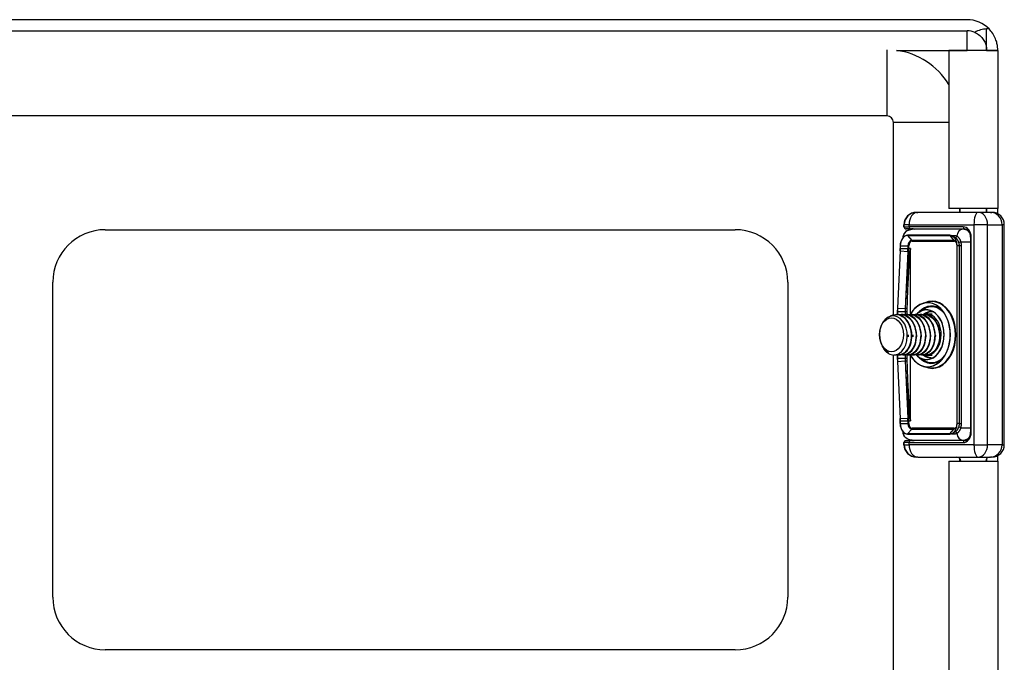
# Model space of a CAD drawing. Header units: inches. Extents: x 2.9 to 60.9, y 4.2 to 31.2.
# Tile 21 of 37: x 10.3 to 15, y 20.5 to 23.6. Entities that reach past the tile are written whole.
import ezdxf

# ---------------------------------------------------------------- set-up
doc = ezdxf.new("R2010")
doc.units = ezdxf.units.IN
doc.header["$MEASUREMENT"] = 0
doc.layers.add('Visible Edges(ANSI)', color=7, linetype='Continuous', lineweight=25)
doc.layers.add('Visible Tangent Edges(ANSI)', color=7, linetype='Continuous', lineweight=25)

msp = doc.modelspace()

# ---------------------------------------------------------------- linework, layer by layer
at = {"layer": 'Visible Edges(ANSI)'}
for p, q in [((14.8238, 23.5805), (3.0358, 23.5805)), ((3.0358, 23.5275), (14.8238, 23.5275)), ((14.9698, 23.4345), (14.7368, 23.4345)), ((14.7368, 23.4345), (14.7368, 22.682)), ((14.9168, 23.4345), (14.9698, 23.4345)), ((14.9168, 23.4345), (14.9168, 23.4345)), ((14.9698, 23.4345), (14.9698, 22.682)), ((14.9698, 23.4345), (14.9698, 23.4345)), ((14.4418, 23.1225), (3.4178, 23.1225)), ((14.4728, 22.1757), (14.4728, 23.0915)), ((14.5822, 22.6632), (14.5824, 22.6632)), ((14.5834, 22.6632), (14.5824, 22.6632)), ((14.5834, 22.6632), (14.5892, 22.6632)), ((14.8758, 22.6632), (14.5892, 22.6632)), ((14.9698, 22.682), (14.7368, 22.682)), ((14.7878, 22.682), (14.7878, 22.6632)), ((14.7908, 22.6632), (14.7908, 22.682)), ((14.9344, 22.6632), (14.8758, 22.6632)), ((14.9158, 22.6632), (14.9158, 22.682)), ((14.9168, 22.682), (14.9168, 22.6632)), ((14.9344, 22.6632), (14.9419, 22.6632)), ((14.9698, 22.6562), (14.9698, 22.682)), ((14.5232, 22.5943), (14.5232, 22.6041)), ((14.5244, 22.5943), (14.5244, 22.6041)), ((15.0009, 21.5569), (15.0009, 22.6041)), ((10.7198, 22.5805), (13.7198, 22.5805)), ((14.5338, 22.5844), (14.533, 22.5844)), ((14.5338, 22.5844), (14.5342, 22.5844)), ((14.5544, 22.5844), (14.5342, 22.5844)), ((14.7412, 22.5538), (14.5407, 22.5538)), ((14.5544, 22.5844), (14.8116, 22.5844)), ((14.8022, 22.5825), (14.5616, 22.5825)), ((14.8116, 22.5825), (14.8022, 22.5825)), ((14.8231, 22.5811), (14.8116, 22.5825)), ((14.7661, 22.5438), (14.7541, 22.5504)), ((14.8404, 22.5451), (14.8404, 21.6159)), ((14.5049, 22.4793), (14.4916, 22.2074)), ((14.5052, 22.4908), (14.5049, 22.4793)), ((14.5052, 22.5037), (14.5052, 22.4908)), ((14.7759, 21.6573), (14.7759, 22.5037)), ((10.4698, 20.8305), (10.4698, 22.3305)), ((13.9698, 22.3305), (13.9698, 20.8305)), ((14.6169, 22.231), (14.6366, 22.236)), ((14.4916, 22.2074), (14.4912, 22.1918)), ((14.4912, 22.1918), (14.4912, 22.1768)), ((14.5954, 22.1883), (14.6155, 22.2014)), ((14.6574, 22.1789), (14.6306, 22.1789)), ((14.4845, 22.177), (14.4872, 22.177)), ((14.5067, 22.177), (14.5095, 22.177)), ((14.529, 22.177), (14.5318, 22.177)), ((14.5513, 22.177), (14.5541, 22.177)), ((14.5735, 22.177), (14.5763, 22.177)), ((14.5958, 22.177), (14.5986, 22.177)), ((14.6181, 22.177), (14.6209, 22.177)), ((14.4428, 22.004), (14.4488, 21.9912)), ((14.4728, 13.1757), (14.4728, 21.9841)), ((14.4747, 21.9841), (14.4761, 21.9841)), ((14.4912, 21.9843), (14.4912, 21.9692)), ((14.4912, 21.9692), (14.4916, 21.9536)), ((14.4916, 21.9536), (14.5049, 21.6817)), ((14.4956, 21.9841), (14.4984, 21.9841)), ((14.5179, 21.9841), (14.5206, 21.9841)), ((14.5401, 21.9841), (14.5429, 21.9841)), ((14.5624, 21.9841), (14.5652, 21.9841)), ((14.5847, 21.9841), (14.5875, 21.9841)), ((14.5954, 21.9727), (14.6155, 21.9597)), ((14.6069, 21.9841), (14.6097, 21.9841)), ((14.6292, 21.9841), (14.6306, 21.9841)), ((14.6574, 21.9821), (14.6306, 21.9821)), ((14.6169, 21.93), (14.6366, 21.925)), ((14.5049, 21.6817), (14.5052, 21.6702)), ((14.5052, 21.6702), (14.5052, 21.6573)), ((14.7661, 21.6172), (14.7541, 21.6106)), ((14.533, 21.5766), (14.5338, 21.5766)), ((14.5342, 21.5766), (14.5338, 21.5766)), ((14.5342, 21.5766), (14.5544, 21.5766)), ((14.5407, 21.6072), (14.7412, 21.6072)), ((14.8116, 21.5766), (14.5544, 21.5766)), ((14.5616, 21.5785), (14.8022, 21.5785)), ((14.8022, 21.5785), (14.8116, 21.5785)), ((14.8116, 21.5785), (14.8231, 21.5799)), ((14.5232, 21.5569), (14.5232, 21.5667)), ((14.5244, 21.5569), (14.5244, 21.5667)), ((14.5824, 21.4978), (14.5822, 21.4978)), ((14.5824, 21.4978), (14.5834, 21.4978)), ((14.5892, 21.4978), (14.5834, 21.4978)), ((14.5892, 21.4978), (14.8758, 21.4978)), ((14.7368, 21.479), (14.9698, 21.479)), ((14.7368, 21.479), (14.7368, 13.682)), ((14.7878, 21.4927), (14.7878, 21.479)), ((14.8758, 21.4978), (14.9344, 21.4978)), ((14.9168, 21.4906), (14.9168, 21.479)), ((14.9419, 21.4978), (14.9344, 21.4978)), ((14.9698, 21.479), (14.9698, 21.5048)), ((14.9698, 21.479), (14.9698, 13.682)), ((13.7198, 20.5805), (10.7198, 20.5805))]:
    msp.add_line(p, q, dxfattribs=at)
at = {"layer": 'Visible Edges(ANSI)', "flags": 128}
for points in [[(14.8609, 23.5198), (14.8671, 23.5168), (14.873, 23.5135), (14.8785, 23.5097), (14.8838, 23.5056), (14.8887, 23.5011), (14.8932, 23.4964), (14.8972, 23.4916), (14.9009, 23.4866), (14.9041, 23.4815), (14.9068, 23.4765), (14.9091, 23.4715), (14.911, 23.4667), (14.9126, 23.4621), (14.9139, 23.4577), (14.9148, 23.4536), (14.9155, 23.4499), (14.916, 23.4465), (14.9164, 23.4435), (14.9166, 23.4409), (14.9167, 23.4386), (14.9168, 23.4369), (14.9168, 23.4356), (14.9168, 23.4348), (14.9168, 23.4345)], [(14.9698, 23.4345), (14.9698, 23.4348), (14.9698, 23.4355), (14.9698, 23.4367), (14.9698, 23.4384), (14.9697, 23.4405), (14.9696, 23.4432), (14.9693, 23.4462), (14.969, 23.4498), (14.9685, 23.4537), (14.9679, 23.458), (14.9671, 23.4627), (14.966, 23.4676), (14.9647, 23.4728), (14.9631, 23.4783), (14.9612, 23.4838), (14.959, 23.4897), (14.9563, 23.4959), (14.9532, 23.5021), (14.9497, 23.5084), (14.9459, 23.5145), (14.9418, 23.5205), (14.9375, 23.5261), (14.933, 23.5314), (14.9283, 23.5365)], [(14.5407, 22.5538), (14.5337, 22.5529), (14.527, 22.55), (14.5209, 22.5453), (14.5155, 22.5391), (14.5111, 22.5315), (14.5078, 22.5229), (14.5058, 22.5135), (14.5052, 22.5037)], [(14.5616, 22.5825), (14.5538, 22.5818), (14.5462, 22.5798), (14.539, 22.5765), (14.5325, 22.5719), (14.5269, 22.5661), (14.5226, 22.5592), (14.5198, 22.5514), (14.5188, 22.5433)], [(14.5589, 22.5844), (14.567, 22.584), (14.575, 22.5825)], [(14.7541, 22.5504), (14.7478, 22.553), (14.7412, 22.5538)], [(14.8404, 22.5451), (14.8398, 22.5532), (14.838, 22.5609), (14.835, 22.5678), (14.8312, 22.5738), (14.8267, 22.5785), (14.8218, 22.5818), (14.8167, 22.5838), (14.8116, 22.5844)], [(14.7759, 22.5037), (14.7755, 22.5108), (14.7745, 22.5178), (14.7727, 22.5244), (14.7703, 22.5306)], [(14.6169, 22.231), (14.6075, 22.2281), (14.5983, 22.2239), (14.5894, 22.2186), (14.5809, 22.2122), (14.5729, 22.2048), (14.5653, 22.1964), (14.5583, 22.1871), (14.5519, 22.177)], [(14.5954, 22.1883), (14.5882, 22.183), (14.5814, 22.1767)], [(14.6452, 21.9645), (14.6523, 21.9667), (14.6592, 21.9698), (14.6659, 21.9738), (14.6723, 21.9785), (14.6784, 21.984), (14.6841, 21.9903), (14.6895, 21.9972), (14.6944, 22.0048), (14.6988, 22.013), (14.7027, 22.0216), (14.706, 22.0307), (14.7088, 22.0402), (14.711, 22.05), (14.7126, 22.0601), (14.7135, 22.0702), (14.7138, 22.0805), (14.7135, 22.0908), (14.7126, 22.101), (14.711, 22.111), (14.7088, 22.1208), (14.706, 22.1303), (14.7027, 22.1394), (14.6988, 22.1481), (14.6944, 22.1562), (14.6895, 22.1638), (14.6841, 22.1707), (14.6784, 22.177), (14.6723, 22.1825), (14.6659, 22.1873), (14.6592, 22.1912), (14.6523, 22.1943), (14.6452, 22.1965)], [(14.698, 21.9562), (14.708, 21.9676), (14.717, 21.9805), (14.7248, 21.9949), (14.7314, 22.0105), (14.7366, 22.0271), (14.7404, 22.0445), (14.7427, 22.0624), (14.7434, 22.0805), (14.7427, 22.0986), (14.7404, 22.1165), (14.7366, 22.1339), (14.7314, 22.1505), (14.7248, 22.1661), (14.717, 22.1805), (14.708, 22.1934), (14.698, 22.2048)], [(14.501, 21.9915), (14.5132, 22.0019), (14.5235, 22.0158), (14.5314, 22.0326), (14.5366, 22.0515), (14.5388, 22.0717), (14.5378, 22.0922), (14.5336, 22.112), (14.5265, 22.1301), (14.5167, 22.1457), (14.5046, 22.1579), (14.491, 22.1661), (14.4763, 22.1699), (14.4615, 22.169), (14.4471, 22.1635), (14.434, 22.1536), (14.4229, 22.1398), (14.4143, 22.123), (14.4088, 22.1038), (14.4065, 22.0835), (14.4077, 22.0632), (14.4123, 22.044), (14.42, 22.0271), (14.4304, 22.0135), (14.4428, 22.004)], [(14.4494, 22.1647), (14.4597, 22.1711), (14.4707, 22.1752), (14.482, 22.1769), (14.4933, 22.1762), (14.5045, 22.1731), (14.5151, 22.1677), (14.525, 22.1602), (14.534, 22.1506), (14.5418, 22.1392), (14.5482, 22.1264), (14.5532, 22.1125), (14.5565, 22.0977), (14.5581, 22.0825), (14.5581, 22.0673), (14.5563, 22.0524), (14.5529, 22.0382), (14.548, 22.025), (14.5417, 22.0133), (14.5341, 22.0032), (14.5255, 21.9951), (14.5162, 21.9891), (14.5062, 21.9854), (14.4961, 21.9841), (14.4858, 21.9852)], [(14.4984, 21.9841), (14.5068, 21.9849), (14.5151, 21.9873), (14.5231, 21.9914), (14.5306, 21.997), (14.5376, 22.004), (14.5438, 22.0123), (14.5492, 22.0218), (14.5537, 22.0323), (14.5572, 22.0436), (14.5596, 22.0555), (14.5609, 22.0679), (14.561, 22.0805), (14.56, 22.0931), (14.5578, 22.1055), (14.5544, 22.1174), (14.55, 22.1287), (14.5446, 22.1392), (14.5383, 22.1487), (14.5311, 22.157), (14.5232, 22.164), (14.5147, 22.1696), (14.5058, 22.1737), (14.4966, 22.1761), (14.4872, 22.177)], [(14.497, 22.1761), (14.5072, 22.177), (14.5174, 22.1759), (14.5274, 22.1729), (14.537, 22.168), (14.5461, 22.1613), (14.5543, 22.153), (14.5617, 22.1431), (14.5679, 22.1321), (14.573, 22.1199), (14.5769, 22.107), (14.5794, 22.0935), (14.5805, 22.0798), (14.5803, 22.0661), (14.5786, 22.0526), (14.5757, 22.0398), (14.5714, 22.0277), (14.566, 22.0168), (14.5596, 22.0071), (14.5523, 21.9989), (14.5442, 21.9924), (14.5356, 21.9877), (14.5265, 21.9849), (14.5173, 21.9841), (14.5081, 21.9852)], [(14.5206, 21.9841), (14.5291, 21.9849), (14.5374, 21.9873), (14.5454, 21.9914), (14.5529, 21.997), (14.5598, 22.004), (14.5661, 22.0123), (14.5715, 22.0218), (14.576, 22.0323), (14.5795, 22.0436), (14.5819, 22.0555), (14.5832, 22.0679), (14.5833, 22.0805), (14.5822, 22.0931), (14.58, 22.1055), (14.5767, 22.1174), (14.5723, 22.1287), (14.5669, 22.1392), (14.5605, 22.1487), (14.5534, 22.157), (14.5455, 22.164), (14.537, 22.1696), (14.5281, 22.1737), (14.5189, 22.1761), (14.5095, 22.177)], [(14.5193, 22.1761), (14.5295, 22.177), (14.5397, 22.1759), (14.5497, 22.1729), (14.5593, 22.168), (14.5683, 22.1613), (14.5766, 22.153), (14.5839, 22.1431), (14.5902, 22.1321), (14.5953, 22.1199), (14.5992, 22.107), (14.6017, 22.0935), (14.6028, 22.0798), (14.6025, 22.0661), (14.6009, 22.0526), (14.5979, 22.0398), (14.5937, 22.0277), (14.5883, 22.0168), (14.5819, 22.0071), (14.5745, 21.9989), (14.5665, 21.9924), (14.5578, 21.9877), (14.5488, 21.9849), (14.5396, 21.9841), (14.5304, 21.9852)], [(14.5429, 21.9841), (14.5514, 21.9849), (14.5596, 21.9873), (14.5676, 21.9914), (14.5752, 21.997), (14.5821, 22.004), (14.5884, 22.0123), (14.5938, 22.0218), (14.5983, 22.0323), (14.6018, 22.0436), (14.6042, 22.0555), (14.6054, 22.0679), (14.6056, 22.0805), (14.6045, 22.0931), (14.6023, 22.1055), (14.599, 22.1174), (14.5946, 22.1287), (14.5891, 22.1392), (14.5828, 22.1487), (14.5756, 22.157), (14.5677, 22.164), (14.5593, 22.1696), (14.5504, 22.1737), (14.5411, 22.1761), (14.5318, 22.177)], [(14.5415, 22.1761), (14.5517, 22.177), (14.562, 22.1759), (14.572, 22.1729), (14.5816, 22.168), (14.5906, 22.1613), (14.5989, 22.153), (14.6062, 22.1431), (14.6125, 22.1321), (14.6176, 22.1199), (14.6214, 22.107), (14.6239, 22.0935), (14.6251, 22.0798), (14.6248, 22.0661), (14.6232, 22.0526), (14.6202, 22.0398), (14.616, 22.0277), (14.6106, 22.0168), (14.6042, 22.0071), (14.5968, 21.9989), (14.5887, 21.9924), (14.5801, 21.9877), (14.5711, 21.9849), (14.5619, 21.9841), (14.5527, 21.9852)], [(14.5652, 21.9841), (14.5736, 21.9849), (14.5819, 21.9873), (14.5899, 21.9914), (14.5974, 21.997), (14.6044, 22.004), (14.6106, 22.0123), (14.6161, 22.0218), (14.6205, 22.0323), (14.624, 22.0436), (14.6264, 22.0555), (14.6277, 22.0679), (14.6278, 22.0805), (14.6268, 22.0931), (14.6246, 22.1055), (14.6212, 22.1174), (14.6168, 22.1287), (14.6114, 22.1392), (14.6051, 22.1487), (14.5979, 22.157), (14.59, 22.164), (14.5815, 22.1696), (14.5726, 22.1737), (14.5634, 22.1761), (14.5541, 22.177)], [(14.5638, 22.1761), (14.574, 22.177), (14.5842, 22.1759), (14.5942, 22.1729), (14.6038, 22.168), (14.6129, 22.1613), (14.6211, 22.153), (14.6285, 22.1431), (14.6348, 22.1321), (14.6399, 22.1199), (14.6437, 22.107), (14.6462, 22.0935), (14.6473, 22.0798), (14.6471, 22.0661), (14.6454, 22.0526), (14.6425, 22.0398), (14.6382, 22.0277), (14.6329, 22.0168), (14.6264, 22.0071), (14.6191, 21.9989), (14.611, 21.9924), (14.6024, 21.9877), (14.5933, 21.9849), (14.5841, 21.9841), (14.5749, 21.9852)], [(14.5875, 21.9841), (14.5959, 21.9849), (14.6042, 21.9873), (14.6122, 21.9914), (14.6197, 21.997), (14.6267, 22.004), (14.6329, 22.0123), (14.6383, 22.0218), (14.6428, 22.0323), (14.6463, 22.0436), (14.6487, 22.0555), (14.65, 22.0679), (14.6501, 22.0805), (14.649, 22.0931), (14.6468, 22.1055), (14.6435, 22.1174), (14.6391, 22.1287), (14.6337, 22.1392), (14.6273, 22.1487), (14.6202, 22.157), (14.6123, 22.164), (14.6038, 22.1696), (14.5949, 22.1737), (14.5857, 22.1761), (14.5763, 22.177)], [(14.5861, 22.1761), (14.5963, 22.177), (14.6065, 22.1759), (14.6165, 22.1729), (14.6261, 22.168), (14.6351, 22.1613), (14.6434, 22.153), (14.6507, 22.1431), (14.657, 22.1321), (14.6621, 22.1199), (14.666, 22.107), (14.6685, 22.0935), (14.6696, 22.0798), (14.6693, 22.0661), (14.6677, 22.0526), (14.6647, 22.0398), (14.6605, 22.0277), (14.6551, 22.0168), (14.6487, 22.0071), (14.6414, 21.9989), (14.6333, 21.9924), (14.6246, 21.9877), (14.6156, 21.9849), (14.6064, 21.9841), (14.5972, 21.9852)], [(14.6097, 21.9841), (14.6182, 21.9849), (14.6265, 21.9873), (14.6344, 21.9914), (14.642, 21.997), (14.6489, 22.004), (14.6552, 22.0123), (14.6606, 22.0218), (14.6651, 22.0323), (14.6686, 22.0436), (14.671, 22.0555), (14.6722, 22.0679), (14.6724, 22.0805), (14.6713, 22.0931), (14.6691, 22.1055), (14.6658, 22.1174), (14.6614, 22.1287), (14.656, 22.1392), (14.6496, 22.1487), (14.6424, 22.157), (14.6346, 22.164), (14.6261, 22.1696), (14.6172, 22.1737), (14.608, 22.1761), (14.5986, 22.177)], [(14.6083, 22.1761), (14.6186, 22.177), (14.6288, 22.1759), (14.6388, 22.1729), (14.6484, 22.168), (14.6574, 22.1613), (14.6657, 22.153), (14.673, 22.1431), (14.6793, 22.1321), (14.6844, 22.1199), (14.6882, 22.107), (14.6908, 22.0935), (14.6919, 22.0798), (14.6916, 22.0661), (14.69, 22.0526), (14.687, 22.0398), (14.6828, 22.0277), (14.6774, 22.0168), (14.671, 22.0071), (14.6636, 21.9989), (14.6556, 21.9924), (14.6469, 21.9877), (14.6379, 21.9849), (14.6287, 21.9841), (14.6195, 21.9852)], [(14.6569, 21.9915), (14.6635, 21.9964), (14.6697, 22.0023), (14.6754, 22.0093), (14.6804, 22.0171), (14.6848, 22.0259), (14.6884, 22.0353), (14.6913, 22.0453), (14.6933, 22.0558), (14.6944, 22.0666), (14.6947, 22.0776), (14.6941, 22.0886), (14.6926, 22.0995), (14.6902, 22.1102), (14.687, 22.1205), (14.683, 22.1302), (14.6782, 22.1393), (14.6727, 22.1477), (14.6665, 22.1551), (14.6598, 22.1616), (14.6526, 22.167), (14.645, 22.1713), (14.6371, 22.1745), (14.6291, 22.1763), (14.6209, 22.177)], [(14.5387, 22.0805), (14.5388, 22.0801), (14.5388, 22.0797), (14.5388, 22.0793), (14.5388, 22.0788), (14.5388, 22.0784), (14.5388, 22.078), (14.5388, 22.0776), (14.5388, 22.0772), (14.5388, 22.0768), (14.5388, 22.0763), (14.5388, 22.0759), (14.5388, 22.0755), (14.5388, 22.0751), (14.5388, 22.0747), (14.5388, 22.0743), (14.5388, 22.0738), (14.5388, 22.0734), (14.5388, 22.073), (14.5388, 22.0726), (14.5388, 22.0722), (14.5388, 22.0718), (14.5388, 22.0714), (14.5387, 22.0709), (14.5387, 22.0705)], [(14.5443, 22.0705), (14.5443, 22.0709), (14.5443, 22.0713), (14.5443, 22.0718), (14.5443, 22.0722), (14.5442, 22.0726), (14.5442, 22.073), (14.5442, 22.0734), (14.5442, 22.0738), (14.5442, 22.0743), (14.5442, 22.0747), (14.5442, 22.0751), (14.5442, 22.0755), (14.5442, 22.0759), (14.5442, 22.0763), (14.5442, 22.0768), (14.5442, 22.0772), (14.5442, 22.0776), (14.5442, 22.078), (14.5442, 22.0784), (14.5443, 22.0788), (14.5443, 22.0793), (14.5443, 22.0797), (14.5443, 22.0801), (14.5443, 22.0805)], [(14.561, 22.0805), (14.561, 22.0801), (14.561, 22.0797), (14.561, 22.0792), (14.5611, 22.0788), (14.5611, 22.0784), (14.5611, 22.078), (14.5611, 22.0776), (14.5611, 22.0772), (14.5611, 22.0767), (14.5611, 22.0763), (14.5611, 22.0759), (14.5611, 22.0755), (14.5611, 22.0751), (14.5611, 22.0747), (14.5611, 22.0743), (14.5611, 22.0738), (14.5611, 22.0734), (14.5611, 22.073), (14.5611, 22.0726), (14.5611, 22.0722), (14.5611, 22.0718), (14.561, 22.0713), (14.561, 22.0709), (14.561, 22.0705)], [(14.5666, 22.0705), (14.5666, 22.0709), (14.5665, 22.0713), (14.5665, 22.0718), (14.5665, 22.0722), (14.5665, 22.0726), (14.5665, 22.073), (14.5665, 22.0734), (14.5665, 22.0738), (14.5665, 22.0743), (14.5665, 22.0747), (14.5665, 22.0751), (14.5665, 22.0755), (14.5665, 22.0759), (14.5665, 22.0763), (14.5665, 22.0768), (14.5665, 22.0772), (14.5665, 22.0776), (14.5665, 22.078), (14.5665, 22.0784), (14.5665, 22.0788), (14.5665, 22.0793), (14.5665, 22.0797), (14.5666, 22.0801), (14.5666, 22.0805)], [(14.5833, 22.0805), (14.5833, 22.0801), (14.5833, 22.0797), (14.5833, 22.0792), (14.5833, 22.0788), (14.5833, 22.0784), (14.5833, 22.078), (14.5833, 22.0776), (14.5834, 22.0772), (14.5834, 22.0767), (14.5834, 22.0763), (14.5834, 22.0759), (14.5834, 22.0755), (14.5834, 22.0751), (14.5834, 22.0747), (14.5834, 22.0742), (14.5834, 22.0738), (14.5834, 22.0734), (14.5833, 22.073), (14.5833, 22.0726), (14.5833, 22.0722), (14.5833, 22.0718), (14.5833, 22.0713), (14.5833, 22.0709), (14.5833, 22.0705)], [(14.6055, 22.0805), (14.6055, 22.0801), (14.6056, 22.0797), (14.6056, 22.0793), (14.6056, 22.0788), (14.6056, 22.0784), (14.6056, 22.078), (14.6056, 22.0776), (14.6056, 22.0772), (14.6056, 22.0768), (14.6056, 22.0763), (14.6056, 22.0759), (14.6056, 22.0755), (14.6056, 22.0751), (14.6056, 22.0747), (14.6056, 22.0743), (14.6056, 22.0738), (14.6056, 22.0734), (14.6056, 22.073), (14.6056, 22.0726), (14.6056, 22.0722), (14.6056, 22.0718), (14.6056, 22.0713), (14.6055, 22.0709), (14.6055, 22.0705)], [(14.6278, 22.0805), (14.6278, 22.0801), (14.6278, 22.0797), (14.6278, 22.0793), (14.6279, 22.0788), (14.6279, 22.0784), (14.6279, 22.078), (14.6279, 22.0776), (14.6279, 22.0772), (14.6279, 22.0768), (14.6279, 22.0763), (14.6279, 22.0759), (14.6279, 22.0755), (14.6279, 22.0751), (14.6279, 22.0747), (14.6279, 22.0743), (14.6279, 22.0738), (14.6279, 22.0734), (14.6279, 22.073), (14.6279, 22.0726), (14.6279, 22.0722), (14.6278, 22.0718), (14.6278, 22.0714), (14.6278, 22.0709), (14.6278, 22.0705)], [(14.6501, 22.0805), (14.6501, 22.0801), (14.6501, 22.0797), (14.6501, 22.0793), (14.6501, 22.0788), (14.6502, 22.0784), (14.6502, 22.078), (14.6502, 22.0776), (14.6502, 22.0772), (14.6502, 22.0768), (14.6502, 22.0763), (14.6502, 22.0759), (14.6502, 22.0755), (14.6502, 22.0751), (14.6502, 22.0747), (14.6502, 22.0743), (14.6502, 22.0738), (14.6502, 22.0734), (14.6502, 22.073), (14.6501, 22.0726), (14.6501, 22.0722), (14.6501, 22.0718), (14.6501, 22.0714), (14.6501, 22.0709), (14.6501, 22.0705)], [(14.6724, 22.0805), (14.6724, 22.0801), (14.6724, 22.0797), (14.6724, 22.0792), (14.6724, 22.0788), (14.6724, 22.0784), (14.6724, 22.078), (14.6724, 22.0776), (14.6725, 22.0772), (14.6725, 22.0767), (14.6725, 22.0763), (14.6725, 22.0759), (14.6725, 22.0755), (14.6725, 22.0751), (14.6725, 22.0747), (14.6725, 22.0743), (14.6725, 22.0738), (14.6724, 22.0734), (14.6724, 22.073), (14.6724, 22.0726), (14.6724, 22.0722), (14.6724, 22.0718), (14.6724, 22.0713), (14.6724, 22.0709), (14.6724, 22.0705)], [(14.4488, 21.9912), (14.4474, 21.9922), (14.4459, 21.9932), (14.4445, 21.9942), (14.443, 21.9953), (14.4416, 21.9965), (14.4402, 21.9977), (14.4389, 21.999), (14.4375, 22.0003), (14.4362, 22.0016), (14.4349, 22.003), (14.4337, 22.0045), (14.4324, 22.006), (14.4312, 22.0076), (14.43, 22.0092), (14.4289, 22.0108), (14.4278, 22.0125), (14.4267, 22.0142), (14.4256, 22.016), (14.4246, 22.0178), (14.4236, 22.0196), (14.4226, 22.0215), (14.4216, 22.0235), (14.4207, 22.0254), (14.4199, 22.0274)], [(14.4761, 21.9841), (14.4772, 21.9841), (14.4782, 21.9841), (14.4793, 21.9842), (14.4804, 21.9843), (14.4814, 21.9844), (14.4825, 21.9845), (14.4836, 21.9847), (14.4846, 21.9849), (14.4857, 21.9851), (14.4867, 21.9854), (14.4878, 21.9856), (14.4888, 21.9859), (14.4899, 21.9863), (14.4909, 21.9866), (14.492, 21.987), (14.493, 21.9874), (14.494, 21.9878), (14.495, 21.9883), (14.4961, 21.9888), (14.4971, 21.9893), (14.4981, 21.9898), (14.4991, 21.9904), (14.5001, 21.9909), (14.501, 21.9915)], [(14.5515, 21.9849), (14.5579, 21.9746), (14.5649, 21.9651), (14.5725, 21.9566), (14.5806, 21.9491), (14.5892, 21.9426), (14.5981, 21.9372), (14.6074, 21.933), (14.6169, 21.93)], [(14.5815, 21.9842), (14.5883, 21.978), (14.5954, 21.9727)], [(14.5052, 21.6573), (14.5058, 21.6475), (14.5078, 21.6381), (14.5111, 21.6295), (14.5155, 21.6219), (14.5209, 21.6157), (14.527, 21.611), (14.5337, 21.6082), (14.5407, 21.6072)], [(14.5616, 21.5785), (14.5538, 21.5792), (14.5462, 21.5812), (14.539, 21.5845), (14.5325, 21.5891), (14.5269, 21.5949), (14.5226, 21.6018), (14.5198, 21.6096), (14.5188, 21.6178)], [(14.7703, 21.6304), (14.7727, 21.6366), (14.7745, 21.6433), (14.7755, 21.6502), (14.7759, 21.6573)], [(14.8116, 21.5766), (14.8167, 21.5772), (14.8218, 21.5792), (14.8267, 21.5825), (14.8312, 21.5872), (14.835, 21.5932), (14.838, 21.6002), (14.8398, 21.6079), (14.8404, 21.6159)], [(14.5589, 21.5766), (14.567, 21.5771), (14.575, 21.5785)], [(14.7412, 21.6072), (14.7478, 21.6081), (14.7541, 21.6106)]]:
    msp.add_lwpolyline(points, dxfattribs=at)
at = {"layer": 'Visible Edges(ANSI)'}
for centre, radius, start, end in [((14.8238, 23.4345), 0.146, 44.2898, 90), ((14.8238, 23.4345), 0.093, 66.476, 90), ((14.4418, 23.0915), 0.346, 31.5061, 82.4491), ((14.4418, 23.0915), 0.031, 0, 90), ((14.5822, 22.6041), 0.0591, 90, 180), ((14.5834, 22.6041), 0.0591, 90, 180), ((14.9419, 22.6041), 0.0591, 0, 90), ((10.7198, 22.3305), 0.25, 90, 180), ((13.7198, 22.3305), 0.25, 0, 90), ((14.533, 22.5943), 0.00984, 180, 270), ((14.5342, 22.5943), 0.00984, 180, 270), ((14.533, 21.5667), 0.00984, 90, 180), ((14.5342, 21.5667), 0.00984, 90, 180), ((14.5822, 21.5569), 0.0591, 180, 270), ((14.5834, 21.5569), 0.0591, 180, 270), ((14.9419, 21.5569), 0.0591, 270, 0), ((14.7746, 21.4781), 0.0197, 2.5104, 90), ((14.932, 21.4781), 0.0197, 90, 177.4896), ((10.7198, 20.8305), 0.25, 180, 270), ((13.7198, 20.8305), 0.25, 270, 0)]:
    msp.add_arc(centre, radius, start, end, dxfattribs=at)
for centre, major_axis, start_param, end_param in [((14.6306, 22.0805), (0, -0.0984), 6.064213, 9.626048), ((14.6306, 22.0805), (0, -0.0984), 4.767443, 4.770887), ((14.4747, 22.0805), (0, -0.0965), 5.894413, 6.679811), ((14.6306, 22.0805), (0, -0.0965), 0, 0.396626)]:
    msp.add_ellipse(centre, major_axis=major_axis, ratio=0.707107, start_param=start_param, end_param=end_param, dxfattribs=at)
msp.add_ellipse((14.4636, 22.0805), major_axis=(0, 0.0807), ratio=0.707107, dxfattribs=at)
at = {"layer": 'Visible Tangent Edges(ANSI)'}
for p, q in [((14.8238, 23.4345), (14.8238, 23.5275)), ((14.9283, 23.5365), (14.9168, 23.5365)), ((14.9168, 23.4345), (14.9168, 23.5365)), ((14.4418, 23.4375), (14.4418, 23.1225)), ((14.4873, 23.4345), (14.8238, 23.4345)), ((14.9168, 23.4345), (14.8238, 23.4345)), ((14.8238, 23.4345), (14.8238, 23.4345)), ((14.7368, 23.0915), (14.4728, 23.0915)), ((14.524, 22.6041), (14.5232, 22.6041)), ((14.524, 22.6041), (14.5244, 22.6041)), ((14.524, 22.5943), (14.524, 22.6041)), ((14.5474, 22.6041), (14.5244, 22.6041)), ((14.5474, 22.6041), (14.8564, 22.6041)), ((14.5474, 22.5943), (14.5474, 22.6041)), ((14.9214, 22.6041), (14.8564, 22.6041)), ((14.8564, 22.6041), (14.8564, 21.5569)), ((14.9214, 22.6041), (14.9902, 22.6041)), ((14.9214, 21.5569), (14.9214, 22.6041)), ((15.0009, 22.6041), (14.9902, 22.6041)), ((14.9902, 22.6041), (14.9902, 21.5569)), ((14.5232, 22.5943), (14.524, 22.5943)), ((14.5244, 22.5943), (14.524, 22.5943)), ((14.5244, 22.5943), (14.5474, 22.5943)), ((14.8046, 22.5943), (14.5474, 22.5943)), ((14.5405, 22.5531), (14.741, 22.5531)), ((14.5405, 22.5531), (14.5604, 22.5296)), ((14.7608, 22.5296), (14.5604, 22.5296)), ((14.5616, 22.5259), (14.762, 22.5259)), ((14.741, 22.5531), (14.7608, 22.5296)), ((14.7628, 22.5521), (14.7504, 22.5521)), ((14.7943, 22.5234), (14.8404, 22.5234)), ((14.8433, 22.5451), (14.8404, 22.5451)), ((14.8433, 21.6159), (14.8433, 22.5451)), ((14.5053, 22.4793), (14.492, 22.2074)), ((14.5056, 22.5037), (14.5052, 22.5037)), ((14.5056, 22.4908), (14.5052, 22.4908)), ((14.5053, 22.4793), (14.5418, 22.4774)), ((14.5056, 22.5037), (14.5056, 22.4908)), ((14.5056, 22.5037), (14.5421, 22.5037)), ((14.5056, 22.4908), (14.5421, 22.4908)), ((14.5418, 22.4774), (14.5285, 22.2055)), ((14.5421, 22.5037), (14.5459, 22.5037)), ((14.5421, 22.5037), (14.5421, 22.4908)), ((14.5421, 22.4908), (14.5459, 22.4908)), ((14.5437, 22.4396), (14.5455, 22.4773)), ((14.5455, 22.4773), (14.5508, 22.4773)), ((14.5459, 22.4908), (14.5459, 22.5037)), ((14.5549, 22.4908), (14.5459, 22.4908)), ((14.5549, 22.1818), (14.5549, 22.4908)), ((14.7759, 22.5037), (14.7767, 22.5037)), ((14.7767, 21.6573), (14.7767, 22.5037)), ((14.7857, 22.5037), (14.7767, 22.5037)), ((14.7857, 22.5037), (14.7857, 21.6573)), ((14.797, 22.5037), (14.7857, 22.5037)), ((14.797, 21.6573), (14.797, 22.5037)), ((14.4917, 22.1918), (14.4912, 22.1918)), ((14.4917, 22.1918), (14.4917, 22.1768)), ((14.4917, 22.1918), (14.5282, 22.1918)), ((14.492, 22.2074), (14.5285, 22.2055)), ((14.5282, 22.1918), (14.5285, 22.1918)), ((14.5282, 22.1918), (14.5282, 22.177)), ((14.5285, 22.1918), (14.5386, 22.1918)), ((14.5285, 22.1918), (14.5285, 22.177)), ((14.5386, 22.1765), (14.5386, 22.1918)), ((14.4917, 21.9692), (14.4912, 21.9692)), ((14.4917, 21.9842), (14.4917, 21.9692)), ((14.4917, 21.9692), (14.5282, 21.9692)), ((14.492, 21.9536), (14.5285, 21.9555)), ((14.492, 21.9536), (14.5053, 21.6817)), ((14.5282, 21.9847), (14.5282, 21.9692)), ((14.5282, 21.9692), (14.5285, 21.9692)), ((14.5285, 21.9848), (14.5285, 21.9692)), ((14.5285, 21.9692), (14.5386, 21.9692)), ((14.5285, 21.9555), (14.5418, 21.6836)), ((14.5386, 21.9692), (14.5386, 21.9841)), ((14.5549, 21.6702), (14.5549, 21.9792)), ((14.5455, 21.6837), (14.5437, 21.7214)), ((14.5056, 21.6702), (14.5052, 21.6702)), ((14.5053, 21.6817), (14.5418, 21.6836)), ((14.5056, 21.6702), (14.5421, 21.6702)), ((14.5056, 21.6573), (14.5056, 21.6702)), ((14.5421, 21.6702), (14.5459, 21.6702)), ((14.5421, 21.6702), (14.5421, 21.6573)), ((14.5508, 21.6837), (14.5455, 21.6837)), ((14.5459, 21.6702), (14.5549, 21.6702)), ((14.5459, 21.6573), (14.5459, 21.6702)), ((14.5056, 21.6573), (14.5052, 21.6573)), ((14.5056, 21.6573), (14.5421, 21.6573)), ((14.5405, 21.6079), (14.5604, 21.6315)), ((14.5421, 21.6573), (14.5459, 21.6573)), ((14.5604, 21.6315), (14.7608, 21.6315)), ((14.762, 21.6351), (14.5616, 21.6351)), ((14.741, 21.6079), (14.7608, 21.6315)), ((14.7759, 21.6573), (14.7767, 21.6573)), ((14.7857, 21.6573), (14.7767, 21.6573)), ((14.7857, 21.6573), (14.797, 21.6573)), ((14.7943, 21.6376), (14.8404, 21.6376)), ((14.8433, 21.6159), (14.8404, 21.6159)), ((14.741, 21.6079), (14.5405, 21.6079)), ((14.7504, 21.6089), (14.7628, 21.6089)), ((14.524, 21.5667), (14.5232, 21.5667)), ((14.5232, 21.5569), (14.524, 21.5569)), ((14.524, 21.5667), (14.5244, 21.5667)), ((14.524, 21.5569), (14.524, 21.5667)), ((14.5244, 21.5569), (14.524, 21.5569)), ((14.5474, 21.5667), (14.5244, 21.5667)), ((14.5244, 21.5569), (14.5474, 21.5569)), ((14.5474, 21.5667), (14.8046, 21.5667)), ((14.5474, 21.5569), (14.5474, 21.5667)), ((14.8564, 21.5569), (14.5474, 21.5569)), ((14.8564, 21.5569), (14.9214, 21.5569)), ((14.9902, 21.5569), (14.9214, 21.5569)), ((14.9902, 21.5569), (15.0009, 21.5569))]:
    msp.add_line(p, q, dxfattribs=at)
at = {"layer": 'Visible Tangent Edges(ANSI)', "flags": 128}
for points in [[(14.5194, 22.5438), (14.5196, 22.5466), (14.5199, 22.5493), (14.5205, 22.5519), (14.5212, 22.5545), (14.5222, 22.5571), (14.5233, 22.5595), (14.5245, 22.5619), (14.526, 22.5641), (14.5276, 22.5663), (14.5293, 22.5683), (14.5311, 22.5703), (14.533, 22.572), (14.5351, 22.5737), (14.5372, 22.5752), (14.5394, 22.5766), (14.5417, 22.5778), (14.5441, 22.5789), (14.5465, 22.5798), (14.5489, 22.5806), (14.5514, 22.5813), (14.5539, 22.5818), (14.5565, 22.5822), (14.559, 22.5824), (14.5616, 22.5825)], [(14.576, 22.5825), (14.5753, 22.5826), (14.5746, 22.5828), (14.5739, 22.5829), (14.5732, 22.5831), (14.5725, 22.5832), (14.5718, 22.5833), (14.5711, 22.5835), (14.5703, 22.5836), (14.5696, 22.5837), (14.5689, 22.5838), (14.5682, 22.5839), (14.5675, 22.584), (14.5668, 22.584), (14.5661, 22.5841), (14.5654, 22.5842), (14.5646, 22.5842), (14.5639, 22.5843), (14.5632, 22.5843), (14.5625, 22.5844), (14.5618, 22.5844), (14.5611, 22.5844), (14.5603, 22.5844), (14.5596, 22.5844), (14.5589, 22.5844)], [(14.7748, 22.5497), (14.7743, 22.5499), (14.7738, 22.5501), (14.7734, 22.5502), (14.7729, 22.5504), (14.7724, 22.5506), (14.7719, 22.5507), (14.7714, 22.5509), (14.7709, 22.551), (14.7704, 22.5512), (14.7699, 22.5513), (14.7694, 22.5514), (14.7689, 22.5515), (14.7684, 22.5516), (14.7679, 22.5517), (14.7674, 22.5518), (14.7669, 22.5518), (14.7664, 22.5519), (14.7659, 22.5519), (14.7654, 22.552), (14.7648, 22.552), (14.7643, 22.5521), (14.7638, 22.5521), (14.7633, 22.5521), (14.7628, 22.5521)], [(14.7661, 22.5438), (14.7669, 22.5433), (14.7678, 22.5427), (14.7687, 22.5421), (14.7696, 22.5414), (14.7704, 22.5407), (14.7713, 22.54), (14.7721, 22.5392), (14.7729, 22.5384), (14.7737, 22.5375), (14.7745, 22.5366), (14.7752, 22.5357), (14.7759, 22.5347), (14.7767, 22.5337), (14.7773, 22.5326), (14.778, 22.5315), (14.7787, 22.5304), (14.7793, 22.5293), (14.7799, 22.5281), (14.7804, 22.5269), (14.781, 22.5257), (14.7815, 22.5244), (14.782, 22.5231), (14.7825, 22.5218), (14.7829, 22.5205)], [(14.7943, 22.5234), (14.7939, 22.5249), (14.7934, 22.5264), (14.7929, 22.5279), (14.7923, 22.5294), (14.7917, 22.5308), (14.7911, 22.5322), (14.7904, 22.5336), (14.7897, 22.5349), (14.789, 22.5362), (14.7882, 22.5375), (14.7874, 22.5387), (14.7865, 22.5399), (14.7857, 22.541), (14.7848, 22.5421), (14.7838, 22.5431), (14.7829, 22.544), (14.7819, 22.5449), (14.7809, 22.5458), (14.7799, 22.5466), (14.7789, 22.5473), (14.7779, 22.548), (14.7769, 22.5486), (14.7758, 22.5492), (14.7748, 22.5497)], [(14.7829, 22.5205), (14.7832, 22.5199), (14.7834, 22.5192), (14.7836, 22.5185), (14.7838, 22.5178), (14.7839, 22.5172), (14.7841, 22.5165), (14.7843, 22.5158), (14.7844, 22.5151), (14.7846, 22.5144), (14.7847, 22.5137), (14.7849, 22.513), (14.785, 22.5123), (14.7851, 22.5116), (14.7852, 22.5109), (14.7853, 22.5102), (14.7854, 22.5094), (14.7854, 22.5087), (14.7855, 22.508), (14.7856, 22.5073), (14.7856, 22.5066), (14.7856, 22.5059), (14.7857, 22.5052), (14.7857, 22.5044), (14.7857, 22.5037)], [(14.797, 22.5037), (14.797, 22.5046), (14.7969, 22.5054), (14.7969, 22.5062), (14.7969, 22.5071), (14.7968, 22.5079), (14.7968, 22.5088), (14.7967, 22.5096), (14.7967, 22.5104), (14.7966, 22.5113), (14.7965, 22.5121), (14.7964, 22.5129), (14.7963, 22.5138), (14.7962, 22.5146), (14.7961, 22.5154), (14.7959, 22.5162), (14.7958, 22.517), (14.7956, 22.5179), (14.7955, 22.5187), (14.7953, 22.5195), (14.7951, 22.5203), (14.7949, 22.5211), (14.7947, 22.5219), (14.7945, 22.5226), (14.7943, 22.5234)], [(14.5549, 22.4908), (14.5547, 22.4903), (14.5545, 22.4897), (14.5544, 22.4891), (14.5542, 22.4886), (14.5541, 22.488), (14.5539, 22.4874), (14.5537, 22.4869), (14.5536, 22.4863), (14.5534, 22.4858), (14.5532, 22.4852), (14.5531, 22.4846), (14.5529, 22.4841), (14.5527, 22.4835), (14.5526, 22.4829), (14.5524, 22.4824), (14.5522, 22.4818), (14.5521, 22.4812), (14.5519, 22.4807), (14.5517, 22.4801), (14.5515, 22.4795), (14.5514, 22.479), (14.5512, 22.4784), (14.551, 22.4779), (14.5508, 22.4773)], [(14.5531, 22.4762), (14.5532, 22.4768), (14.5533, 22.4774), (14.5533, 22.478), (14.5534, 22.4786), (14.5535, 22.4792), (14.5536, 22.4799), (14.5536, 22.4805), (14.5537, 22.4811), (14.5538, 22.4817), (14.5539, 22.4823), (14.5539, 22.4829), (14.554, 22.4835), (14.5541, 22.4841), (14.5542, 22.4847), (14.5542, 22.4853), (14.5543, 22.486), (14.5544, 22.4866), (14.5544, 22.4872), (14.5545, 22.4878), (14.5546, 22.4884), (14.5546, 22.489), (14.5547, 22.4896), (14.5548, 22.4902), (14.5549, 22.4908)], [(14.5437, 22.4396), (14.543, 22.4299), (14.5423, 22.4202), (14.5416, 22.4105), (14.5409, 22.4008), (14.5402, 22.3911), (14.5395, 22.3813), (14.5389, 22.3716), (14.5382, 22.3618), (14.5375, 22.3521), (14.5368, 22.3423), (14.5362, 22.3326), (14.5355, 22.3228), (14.5349, 22.3131), (14.5343, 22.3033), (14.5337, 22.2935), (14.5331, 22.2837), (14.5325, 22.274), (14.532, 22.2642), (14.5314, 22.2544), (14.5309, 22.2446), (14.5304, 22.2348), (14.5298, 22.2251), (14.5293, 22.2153), (14.5288, 22.2055)], [(14.5388, 22.2047), (14.539, 22.2145), (14.5393, 22.2243), (14.5396, 22.2341), (14.5398, 22.2438), (14.5402, 22.2536), (14.5405, 22.2634), (14.5408, 22.2732), (14.5412, 22.2829), (14.5416, 22.2927), (14.542, 22.3024), (14.5425, 22.3122), (14.543, 22.3219), (14.5435, 22.3317), (14.5441, 22.3414), (14.5446, 22.3511), (14.5452, 22.3609), (14.5458, 22.3706), (14.5464, 22.3803), (14.547, 22.39), (14.5476, 22.3997), (14.5482, 22.4094), (14.5489, 22.4191), (14.5495, 22.4288), (14.5501, 22.4385)], [(14.5288, 22.2055), (14.5288, 22.2049), (14.5288, 22.2043), (14.5288, 22.2038), (14.5287, 22.2032), (14.5287, 22.2026), (14.5287, 22.2021), (14.5287, 22.2015), (14.5287, 22.2009), (14.5286, 22.2004), (14.5286, 22.1998), (14.5286, 22.1992), (14.5286, 22.1987), (14.5286, 22.1981), (14.5286, 22.1975), (14.5285, 22.197), (14.5285, 22.1964), (14.5285, 22.1958), (14.5285, 22.1953), (14.5285, 22.1947), (14.5285, 22.1941), (14.5285, 22.1935), (14.5285, 22.193), (14.5285, 22.1924), (14.5285, 22.1918)], [(14.5386, 22.1918), (14.5386, 22.1924), (14.5386, 22.1929), (14.5386, 22.1935), (14.5386, 22.194), (14.5386, 22.1945), (14.5386, 22.1951), (14.5386, 22.1956), (14.5386, 22.1961), (14.5386, 22.1967), (14.5387, 22.1972), (14.5387, 22.1978), (14.5387, 22.1983), (14.5387, 22.1988), (14.5387, 22.1994), (14.5387, 22.1999), (14.5387, 22.2004), (14.5387, 22.201), (14.5387, 22.2015), (14.5387, 22.202), (14.5387, 22.2026), (14.5387, 22.2031), (14.5388, 22.2037), (14.5388, 22.2042), (14.5388, 22.2047)], [(14.5285, 21.9692), (14.5285, 21.9686), (14.5285, 21.968), (14.5285, 21.9675), (14.5285, 21.9669), (14.5285, 21.9663), (14.5285, 21.9658), (14.5285, 21.9652), (14.5285, 21.9646), (14.5285, 21.964), (14.5286, 21.9635), (14.5286, 21.9629), (14.5286, 21.9623), (14.5286, 21.9618), (14.5286, 21.9612), (14.5286, 21.9606), (14.5287, 21.9601), (14.5287, 21.9595), (14.5287, 21.9589), (14.5287, 21.9584), (14.5287, 21.9578), (14.5288, 21.9572), (14.5288, 21.9567), (14.5288, 21.9561), (14.5288, 21.9555)], [(14.5288, 21.9555), (14.5293, 21.9457), (14.5298, 21.936), (14.5304, 21.9262), (14.5309, 21.9164), (14.5314, 21.9066), (14.532, 21.8968), (14.5325, 21.8871), (14.5331, 21.8773), (14.5337, 21.8675), (14.5343, 21.8577), (14.5349, 21.848), (14.5356, 21.8382), (14.5362, 21.8284), (14.5369, 21.8187), (14.5376, 21.8089), (14.5382, 21.7992), (14.5389, 21.7894), (14.5396, 21.7797), (14.5403, 21.77), (14.541, 21.7602), (14.5416, 21.7505), (14.5423, 21.7408), (14.543, 21.7311), (14.5437, 21.7214)], [(14.5388, 21.9563), (14.5388, 21.9568), (14.5388, 21.9574), (14.5387, 21.9579), (14.5387, 21.9584), (14.5387, 21.959), (14.5387, 21.9595), (14.5387, 21.96), (14.5387, 21.9606), (14.5387, 21.9611), (14.5387, 21.9616), (14.5387, 21.9622), (14.5387, 21.9627), (14.5387, 21.9632), (14.5387, 21.9638), (14.5386, 21.9643), (14.5386, 21.9649), (14.5386, 21.9654), (14.5386, 21.9659), (14.5386, 21.9665), (14.5386, 21.967), (14.5386, 21.9676), (14.5386, 21.9681), (14.5386, 21.9686), (14.5386, 21.9692)], [(14.5501, 21.7225), (14.5495, 21.7322), (14.5489, 21.7419), (14.5483, 21.7516), (14.5477, 21.7613), (14.5471, 21.771), (14.5465, 21.7807), (14.5459, 21.7904), (14.5453, 21.8002), (14.5447, 21.8099), (14.5442, 21.8196), (14.5436, 21.8294), (14.5431, 21.8391), (14.5426, 21.8489), (14.5421, 21.8586), (14.5417, 21.8683), (14.5413, 21.8781), (14.5409, 21.8879), (14.5405, 21.8976), (14.5402, 21.9074), (14.5398, 21.9172), (14.5396, 21.9269), (14.5393, 21.9367), (14.539, 21.9465), (14.5388, 21.9563)], [(14.5508, 21.6837), (14.551, 21.6832), (14.5512, 21.6826), (14.5514, 21.682), (14.5515, 21.6815), (14.5517, 21.6809), (14.5519, 21.6803), (14.5521, 21.6798), (14.5522, 21.6792), (14.5524, 21.6787), (14.5526, 21.6781), (14.5527, 21.6775), (14.5529, 21.677), (14.5531, 21.6764), (14.5532, 21.6758), (14.5534, 21.6753), (14.5536, 21.6747), (14.5537, 21.6741), (14.5539, 21.6736), (14.5541, 21.673), (14.5542, 21.6724), (14.5544, 21.6719), (14.5545, 21.6713), (14.5547, 21.6707), (14.5549, 21.6702)], [(14.5549, 21.6702), (14.5548, 21.6708), (14.5547, 21.6714), (14.5546, 21.672), (14.5546, 21.6726), (14.5545, 21.6732), (14.5544, 21.6738), (14.5544, 21.6745), (14.5543, 21.6751), (14.5542, 21.6757), (14.5542, 21.6763), (14.5541, 21.6769), (14.554, 21.6775), (14.5539, 21.6781), (14.5539, 21.6787), (14.5538, 21.6793), (14.5537, 21.6799), (14.5536, 21.6805), (14.5536, 21.6812), (14.5535, 21.6818), (14.5534, 21.6824), (14.5533, 21.683), (14.5533, 21.6836), (14.5532, 21.6842), (14.5531, 21.6848)], [(14.5616, 21.5785), (14.559, 21.5786), (14.5565, 21.5788), (14.5539, 21.5792), (14.5514, 21.5797), (14.5489, 21.5804), (14.5465, 21.5812), (14.5441, 21.5821), (14.5417, 21.5832), (14.5394, 21.5844), (14.5372, 21.5858), (14.5351, 21.5873), (14.533, 21.589), (14.5311, 21.5908), (14.5293, 21.5927), (14.5276, 21.5947), (14.526, 21.5969), (14.5245, 21.5991), (14.5233, 21.6015), (14.5222, 21.6039), (14.5212, 21.6065), (14.5205, 21.6091), (14.5199, 21.6118), (14.5196, 21.6145), (14.5194, 21.6172)], [(14.7829, 21.6405), (14.7825, 21.6392), (14.782, 21.6379), (14.7815, 21.6366), (14.781, 21.6353), (14.7804, 21.6341), (14.7799, 21.6329), (14.7793, 21.6317), (14.7786, 21.6306), (14.778, 21.6295), (14.7773, 21.6284), (14.7766, 21.6273), (14.7759, 21.6263), (14.7752, 21.6253), (14.7744, 21.6244), (14.7737, 21.6235), (14.7729, 21.6226), (14.7721, 21.6218), (14.7712, 21.621), (14.7704, 21.6203), (14.7695, 21.6196), (14.7687, 21.6189), (14.7678, 21.6183), (14.7669, 21.6177), (14.7661, 21.6172)], [(14.7748, 21.6113), (14.7758, 21.6118), (14.7769, 21.6124), (14.7779, 21.613), (14.7789, 21.6137), (14.7799, 21.6144), (14.7809, 21.6152), (14.7819, 21.6161), (14.7829, 21.617), (14.7838, 21.618), (14.7847, 21.619), (14.7856, 21.62), (14.7865, 21.6212), (14.7874, 21.6223), (14.7882, 21.6235), (14.789, 21.6248), (14.7897, 21.6261), (14.7904, 21.6274), (14.7911, 21.6288), (14.7917, 21.6302), (14.7923, 21.6316), (14.7929, 21.6331), (14.7934, 21.6346), (14.7939, 21.6361), (14.7943, 21.6376)], [(14.7857, 21.6573), (14.7857, 21.6566), (14.7857, 21.6559), (14.7856, 21.6551), (14.7856, 21.6544), (14.7856, 21.6537), (14.7855, 21.653), (14.7854, 21.6523), (14.7854, 21.6516), (14.7853, 21.6509), (14.7852, 21.6501), (14.7851, 21.6494), (14.785, 21.6487), (14.7849, 21.648), (14.7847, 21.6473), (14.7846, 21.6466), (14.7844, 21.6459), (14.7843, 21.6452), (14.7841, 21.6445), (14.7839, 21.6439), (14.7838, 21.6432), (14.7836, 21.6425), (14.7834, 21.6418), (14.7832, 21.6411), (14.7829, 21.6405)], [(14.7943, 21.6376), (14.7945, 21.6384), (14.7947, 21.6392), (14.7949, 21.6399), (14.7951, 21.6407), (14.7953, 21.6415), (14.7955, 21.6423), (14.7956, 21.6432), (14.7958, 21.644), (14.7959, 21.6448), (14.7961, 21.6456), (14.7962, 21.6464), (14.7963, 21.6473), (14.7964, 21.6481), (14.7965, 21.6489), (14.7966, 21.6497), (14.7967, 21.6506), (14.7967, 21.6514), (14.7968, 21.6523), (14.7969, 21.6531), (14.7969, 21.6539), (14.7969, 21.6548), (14.7969, 21.6556), (14.797, 21.6564), (14.797, 21.6573)], [(14.5589, 21.5766), (14.5596, 21.5766), (14.5603, 21.5766), (14.5611, 21.5766), (14.5618, 21.5766), (14.5625, 21.5767), (14.5632, 21.5767), (14.5639, 21.5767), (14.5646, 21.5768), (14.5654, 21.5768), (14.5661, 21.5769), (14.5668, 21.577), (14.5675, 21.5771), (14.5682, 21.5771), (14.5689, 21.5772), (14.5696, 21.5773), (14.5703, 21.5774), (14.5711, 21.5776), (14.5718, 21.5777), (14.5725, 21.5778), (14.5732, 21.5779), (14.5739, 21.5781), (14.5746, 21.5782), (14.5753, 21.5784), (14.576, 21.5785)], [(14.7628, 21.6089), (14.7633, 21.6089), (14.7638, 21.6089), (14.7643, 21.609), (14.7648, 21.609), (14.7654, 21.609), (14.7659, 21.6091), (14.7664, 21.6091), (14.7669, 21.6092), (14.7674, 21.6093), (14.7679, 21.6093), (14.7684, 21.6094), (14.7689, 21.6095), (14.7694, 21.6096), (14.7699, 21.6097), (14.7704, 21.6099), (14.7709, 21.61), (14.7714, 21.6101), (14.7719, 21.6103), (14.7724, 21.6104), (14.7729, 21.6106), (14.7734, 21.6108), (14.7738, 21.611), (14.7743, 21.6111), (14.7748, 21.6113)]]:
    msp.add_lwpolyline(points, dxfattribs=at)
at = {"layer": 'Visible Tangent Edges(ANSI)'}
msp.add_arc((14.9168, 23.4345), 0.1019, 90, 123.238, dxfattribs=at)
for centre, major_axis, ratio, start_param, end_param in [((14.5824, 22.6041), (0, 0.0591), 0.989396, 0, 1.570796), ((14.5892, 22.6041), (0, 0.0591), 0.707107, 0, 1.570796), ((14.8758, 22.6041), (0, -0.0591), 0.329904, 3.141593, 4.712389), ((14.8758, 22.6041), (0, 0.0591), 0.771846, 4.712389, 6.283185), ((14.9344, 22.6041), (0, 0.0591), 0.945519, 4.712389, 6.283185), ((14.5338, 22.5943), (0, -0.00984), 0.989396, 4.712389, 6.283185), ((14.5407, 22.5534), (0, 0.000394), 0.707107, 0, 2.443461), ((14.5544, 22.5943), (0, -0.00984), 0.707107, 4.712389, 6.283185), ((14.7412, 22.5534), (0, 0.000394), 0.707107, 0, 2.443461), ((14.8022, 22.5431), (0, 0.0394), 0.707107, 0, 1.403248), ((14.8022, 22.5234), (0, 0.0591), 0.892589, 5.662554, 6.283185), ((14.8116, 22.5943), (0, -0.00984), 0.707107, 4.712389, 6.283185), ((14.8046, 22.5451), (0, 0.0492), 0.786728, 4.712389, 6.283185), ((14.8116, 22.5234), (0, -0.0591), 0.866123, 2.9093, 3.141593), ((14.5405, 22.5037), (0, 0.0494), 0.707107, 0, 1.570796), ((14.5604, 22.5037), (0, 0.0258), 0.707107, 0, 1.570796), ((14.5616, 22.5037), (0, 0.0222), 0.707107, 0, 1.570796), ((14.5582, 22.5259), (0, -0.00472), 0.707107, 1.570796, 2.443461), ((14.741, 22.5037), (0, 0.0494), 0.707107, 5.287559, 6.283185), ((14.7412, 22.5037), (0, 0.0501), 0.707107, 4.712389, 5.910658), ((14.7574, 22.5539), (0, 0.00787), 0.707107, 3.661865, 4.481951), ((14.7587, 22.5259), (0, -0.00472), 0.707107, 1.570796, 2.443461), ((14.7608, 22.5037), (0, 0.0258), 0.707107, 5.538068, 6.283185), ((14.762, 22.5037), (0, 0.0222), 0.707107, 5.353545, 6.283185), ((14.7693, 22.551), (-0.00364, -0.00698), 0.706159, 0.024476, 1.746068), ((14.7897, 22.5234), (-0.00749, -0.00244), 0.222705, 0.389168, 2.170584), ((14.5053, 22.4793), (-0.000393, 0.000019), 0.04865, 4.626309, 6.283185), ((14.3874, 22.4908), (0, -0.1671), 0.707107, 1.50194, 1.570796), ((14.4041, 22.4908), (0, -0.1952), 0.707107, 1.50194, 1.570796), ((14.5422, 22.4776), (0.00472, -0.00023), 0.04865, 4.626309, 5.498973), ((14.5354, 22.085), (0.0195, 0.3996), 0.04865, 0.193879, 0.481304), ((14.4067, 22.4908), (0, 0.1969), 0.707107, 4.643532, 4.712389), ((14.5465, 22.0839), (0.0084, 0.3996), 0.020891, 0.191938, 0.479363), ((14.5619, 22.4762), (-0.0151, 0.0045), 0.190636, 0.801801, 1.005162), ((14.5548, 22.4385), (0.0156, -0.0022), 0.044653, 3.925618, 4.409088), ((14.6358, 22.0805), (0, 0.1522), 0.707107, 5.667706, 7.167628), ((14.655, 22.0805), (0, 0.1366), 0.707107, 5.746675, 6.938839), ((14.6359, 22.0805), (0, -0.1529), 0.707107, 6.105932, 9.602032), ((14.6574, 22.0805), (0, -0.16), 0.707107, 5.962095, 9.745868), ((14.6563, 22.0805), (0, 0.158), 0.707107, 2.964339, 6.460439), ((14.492, 22.2074), (-0.000393, 0.000019), 0.04865, 4.626309, 6.283185), ((14.6519, 22.1918), (0, -0.2266), 0.707107, 4.643532, 4.712389), ((14.6686, 22.1918), (0, -0.1985), 0.707107, 4.643532, 4.712389), ((14.5289, 22.2057), (0.00472, -0.00023), 0.04865, 4.626309, 4.691935), ((14.5285, 22.2047), (0.0157, -0.0009), 0.048809, 0.859607, 1.550725), ((14.6305, 22.0805), (0, 0.1179), 0.707107, 6.105932, 6.900478), ((14.6305, 22.0805), (0, -0.1186), 0.707107, 5.85204, 9.855923), ((14.6548, 22.0805), (0, 0.133), 0.707107, 5.557977, 6.71433), ((14.6563, 22.0805), (0, 0.1115), 0.707107, 6.265285, 6.807516), ((14.6574, 22.0805), (0, 0.1095), 0.707107, 6.228936, 6.750716), ((14.492, 21.9536), (-0.000393, -0.000019), 0.04865, 0, 1.656877), ((14.6519, 21.9692), (0, -0.2266), 0.707107, 4.712389, 4.781245), ((14.6686, 21.9692), (0, -0.1985), 0.707107, 4.712389, 4.781245), ((14.5289, 21.9553), (0.00472, 0.00023), 0.04865, 1.591251, 1.656877), ((14.5285, 21.9563), (-0.0157, -0.0009), 0.048809, 1.590868, 2.281986), ((14.6358, 22.0805), (0, -0.1522), 0.707107, 5.390602, 6.898665), ((14.6305, 22.0805), (0, -0.1179), 0.707107, 5.670053, 6.460439), ((14.655, 22.0805), (0, -0.1366), 0.707107, 5.627532, 6.819696), ((14.6548, 22.0805), (0, -0.133), 0.707107, 5.85204, 7.008394), ((14.6563, 22.0805), (0, -0.1115), 0.707107, 5.758855, 6.301086), ((14.6574, 22.0805), (0, -0.1095), 0.707107, 5.815654, 6.337434), ((14.5548, 21.7225), (-0.0156, -0.0022), 0.044653, 5.01569, 5.49916), ((14.5354, 22.076), (0.0195, -0.3996), 0.04865, 5.801881, 6.089306), ((14.5465, 22.0771), (0.0084, -0.3996), 0.020891, 5.803822, 6.091248), ((14.5053, 21.6817), (-0.000393, -0.000019), 0.04865, 0, 1.656877), ((14.3874, 21.6702), (0, -0.1671), 0.707107, 1.570796, 1.639653), ((14.5422, 21.6834), (0.00472, 0.00023), 0.04865, 0.784212, 1.656877), ((14.4041, 21.6702), (0, -0.1952), 0.707107, 1.570796, 1.639653), ((14.4067, 21.6702), (0, -0.1969), 0.707107, 1.570796, 1.639653), ((14.5619, 21.6848), (-0.0151, -0.0045), 0.190636, 5.278023, 5.481384), ((14.5405, 21.6573), (0, -0.0494), 0.707107, 4.712389, 6.283185), ((14.5604, 21.6573), (0, -0.0258), 0.707107, 4.712389, 6.283185), ((14.5616, 21.6573), (0, -0.0222), 0.707107, 4.712389, 6.283185), ((14.5582, 21.6351), (0, 0.00472), 0.707107, 3.839724, 4.712389), ((14.741, 21.6573), (0, -0.0494), 0.707107, 0, 0.995626), ((14.7412, 21.6573), (0, -0.0501), 0.707107, 0.372527, 1.570796), ((14.7608, 21.6573), (0, -0.0258), 0.707107, 0, 0.745117), ((14.7587, 21.6351), (0, 0.00472), 0.707107, 3.839724, 4.712389), ((14.762, 21.6573), (0, -0.0222), 0.707107, 0, 0.92964), ((14.7693, 21.61), (-0.00364, 0.00698), 0.706159, 4.537117, 6.25871), ((14.7897, 21.6376), (-0.00749, 0.00244), 0.222705, 4.112601, 5.894017), ((14.8046, 21.6159), (0, 0.0492), 0.786728, 3.141593, 4.712389), ((14.5338, 21.5667), (0, 0.00984), 0.989396, 0, 1.570796), ((14.5407, 21.6076), (0, -0.000394), 0.707107, 3.839724, 6.283185), ((14.5544, 21.5667), (0, 0.00984), 0.707107, 0, 1.570796), ((14.7412, 21.6076), (0, -0.000394), 0.707107, 3.839724, 6.283185), ((14.7574, 21.6071), (0, 0.00787), 0.707107, 4.942827, 5.762913), ((14.8022, 21.6179), (0, -0.0394), 0.707107, 4.879938, 6.283185), ((14.8022, 21.6376), (0, 0.0591), 0.892589, 3.141593, 3.762234), ((14.8116, 21.5667), (0, 0.00984), 0.707107, 0, 1.570796), ((14.8116, 21.6376), (0, -0.0591), 0.866123, 0, 0.232253), ((14.5824, 21.5569), (0, -0.0591), 0.989396, 4.712389, 6.283185), ((14.5892, 21.5569), (0, -0.0591), 0.707107, 4.712389, 6.283185), ((14.8758, 21.5569), (0, -0.0591), 0.329904, 4.712389, 6.283185), ((14.8758, 21.5569), (0, 0.0591), 0.771846, 3.141593, 4.712389), ((14.9344, 21.5569), (0, -0.0591), 0.945519, 0, 1.570796)]:
    msp.add_ellipse(centre, major_axis=major_axis, ratio=ratio, start_param=start_param, end_param=end_param, dxfattribs=at)

doc.saveas('drawing.dxf')
